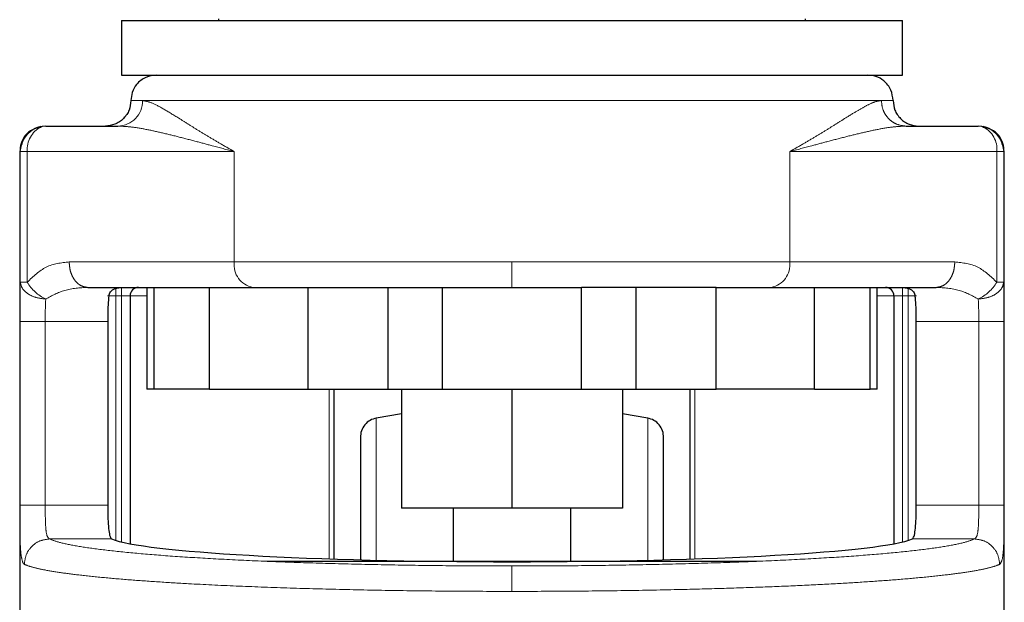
# Model space of a CAD drawing. Header units: millimetres. Extents: x 28 to 241, y 73 to 155.
# Tile 27 of 71: x 121.97 to 123.98, y 74.12 to 75.31. Entities that reach past the tile are written whole.
import ezdxf

# ---------------------------------------------------------------- set-up
doc = ezdxf.new("R2010")
doc.units = ezdxf.units.MM
doc.linetypes.add('PHANTOM', pattern=[12.7, 6.35, -1.27, 1.27, -1.27, 1.27, -1.27])

msp = doc.modelspace()

# ---------------------------------------------------------------- linework, layer by layer
at = {"color": 7, "linetype": 'Continuous', "lineweight": 25}
for p, q in [((122.377, 75.3155), (122.377, 75.3121)), ((123.577, 75.3121), (123.577, 75.3155)), ((122.1789, 75.3121), (122.1789, 75.2005)), ((122.1789, 75.3121), (123.7751, 75.3121)), ((123.7751, 75.2005), (123.7751, 75.3121)), ((122.1789, 75.2005), (123.7751, 75.2005)), ((122.0239, 75.0964), (122.1715, 75.0964)), ((123.7825, 75.0964), (123.9301, 75.0964)), ((121.9719, 75.0444), (121.9745, 75.0579)), ((123.9795, 75.0579), (123.9821, 75.0444)), ((121.9707, 75.0444), (121.9707, 73.8219)), ((123.9833, 73.846), (123.9833, 75.0444)), ((122.1097, 74.7668), (122.3585, 74.7668)), ((122.2309, 74.7668), (122.2309, 74.5586)), ((122.2446, 74.7668), (122.2446, 74.5586)), ((122.3585, 74.5586), (122.3585, 74.7668)), ((122.3585, 74.7668), (122.5597, 74.7668)), ((122.5597, 74.7668), (122.5597, 74.5586)), ((122.5597, 74.7668), (122.5735, 74.7668)), ((122.7236, 74.5586), (122.7236, 74.7668)), ((122.8347, 74.5586), (122.8347, 74.7668)), ((122.8347, 74.7668), (123.1193, 74.7668)), ((123.1193, 74.5586), (123.1193, 74.7668)), ((123.2304, 74.7668), (123.2304, 74.5586)), ((123.3943, 74.7668), (123.3805, 74.7668)), ((123.3943, 74.5586), (123.3943, 74.7668)), ((123.3943, 74.7668), (123.5955, 74.7668)), ((123.5955, 74.5586), (123.5955, 74.7668)), ((123.5955, 74.7668), (123.8443, 74.7668)), ((123.7094, 74.5586), (123.7094, 74.7668)), ((123.7231, 74.5586), (123.7231, 74.7668)), ((122.1962, 74.7494), (122.1962, 74.2429)), ((123.7578, 74.7494), (123.7578, 74.2429)), ((122.1506, 74.6974), (122.1506, 74.3219)), ((123.8034, 74.3219), (123.8034, 74.6974)), ((122.2446, 74.5586), (122.2309, 74.5586)), ((122.3585, 74.5586), (122.2446, 74.5586)), ((122.3585, 74.5586), (122.5597, 74.5586)), ((122.5597, 74.5586), (122.7236, 74.5586)), ((122.6126, 74.5586), (122.6126, 74.2117)), ((122.7236, 74.5586), (122.8347, 74.5586)), ((122.7514, 74.5586), (122.7514, 74.3156)), ((122.8347, 74.5586), (123.1193, 74.5586)), ((122.977, 74.5586), (122.977, 74.3156)), ((123.1193, 74.5586), (123.2304, 74.5586)), ((123.2026, 74.5586), (123.2026, 74.3156)), ((123.2304, 74.5586), (123.3943, 74.5586)), ((123.3414, 74.2117), (123.3414, 74.5586)), ((123.5955, 74.5586), (123.3943, 74.5586)), ((123.5955, 74.5586), (123.7094, 74.5586)), ((123.7231, 74.5586), (123.7094, 74.5586)), ((122.7514, 74.5085), (122.6996, 74.4997)), ((123.2544, 74.4997), (123.2026, 74.5085)), ((122.977, 74.3156), (122.7514, 74.3156)), ((122.857, 74.3156), (122.857, 74.207)), ((123.2026, 74.3156), (122.977, 74.3156)), ((123.097, 74.207), (123.097, 74.3156)), ((122.4767, 74.207), (123.4768, 74.207))]:
    msp.add_line(p, q, dxfattribs=at)
at = {"color": 8, "linetype": 'PHANTOM', "lineweight": 18}
for p, q in [((122.198, 75.1485), (122.2219, 75.1485)), ((122.2219, 75.1485), (123.7321, 75.1485)), ((123.7321, 75.1485), (123.756, 75.1485)), ((121.9707, 75.0444), (121.9719, 75.0444)), ((121.9719, 75.0444), (121.9719, 74.7774)), ((121.9719, 75.0444), (121.986, 75.0444)), ((121.986, 75.0444), (121.986, 74.7774)), ((121.986, 75.0444), (122.4094, 75.0444)), ((122.4094, 75.0444), (122.4094, 74.8188)), ((123.5446, 74.8188), (123.5446, 75.0444)), ((123.5446, 75.0444), (123.968, 75.0444)), ((123.968, 74.7774), (123.968, 75.0444)), ((123.968, 75.0444), (123.9821, 75.0444)), ((123.9821, 74.7774), (123.9821, 75.0444)), ((123.9821, 75.0444), (123.9833, 75.0444)), ((122.4094, 74.8188), (122.0718, 74.8188)), ((122.977, 74.8188), (122.4094, 74.8188)), ((122.977, 74.7668), (122.977, 74.8188)), ((123.5446, 74.8188), (122.977, 74.8188)), ((123.8822, 74.8188), (123.5446, 74.8188)), ((121.986, 74.7774), (121.9719, 74.7774)), ((123.9821, 74.7774), (123.968, 74.7774)), ((122.1673, 74.7494), (122.1673, 74.7668)), ((122.1789, 74.7494), (122.1789, 74.7668)), ((123.7751, 74.7668), (123.7751, 74.7494)), ((123.7867, 74.7668), (123.7867, 74.7494)), ((122.1673, 74.7494), (122.15, 74.7494)), ((122.1673, 74.2496), (122.1673, 74.7494)), ((122.1673, 74.7494), (122.1789, 74.7494)), ((122.1962, 74.7494), (122.1789, 74.7494)), ((122.1789, 74.7494), (122.1789, 74.2465)), ((122.2309, 74.7494), (122.1962, 74.7494)), ((123.7578, 74.7494), (123.7231, 74.7494)), ((123.7578, 74.7494), (123.7751, 74.7494)), ((123.7751, 74.7494), (123.7867, 74.7494)), ((123.7751, 74.2465), (123.7751, 74.7494)), ((123.7867, 74.7494), (123.804, 74.7494)), ((123.7867, 74.7494), (123.7867, 74.2496)), ((121.9708, 74.6974), (121.9708, 74.3219)), ((121.9708, 74.6974), (122.0229, 74.6974)), ((122.0229, 74.6974), (122.1506, 74.6974)), ((122.0229, 74.6974), (122.0229, 74.3219)), ((123.8034, 74.6974), (123.9311, 74.6974)), ((123.9311, 74.3219), (123.9311, 74.6974)), ((123.9832, 74.3219), (123.9832, 74.6974)), ((122.6034, 74.212), (122.6034, 74.5586)), ((123.3506, 74.5586), (123.3506, 74.212)), ((122.6996, 74.207), (122.6996, 74.4997)), ((123.2544, 74.207), (123.2544, 74.4997)), ((122.0229, 74.3219), (121.9708, 74.3219)), ((122.1506, 74.3219), (122.0229, 74.3219)), ((123.9311, 74.3219), (123.8034, 74.3219)), ((123.9832, 74.3219), (123.9311, 74.3219)), ((122.0317, 74.2527), (122.1586, 74.2527)), ((123.7954, 74.2527), (123.9223, 74.2527))]:
    msp.add_line(p, q, dxfattribs=at)
at = {"color": 7, "linetype": 'Continuous', "lineweight": 25, "flags": 128}
for points in [[(122.0239, 75.0964), (122.0165, 75.0954), (122.0143, 75.0947)], [(123.9397, 75.0947), (123.9375, 75.0954), (123.9301, 75.0964)]]:
    msp.add_lwpolyline(points, dxfattribs=at)
at = {"color": 8, "linetype": 'PHANTOM', "lineweight": 18}
for centre, radius, start, end in [((122.1706, 75.1477), 0.0513, 270.9081, 0.8802), ((122.0384, 75.048), 0.0526, 117.3914, 183.9759), ((123.918, 75.0494), 0.0503, 354.2913, 64.3739), ((122.4557, 74.8127), 0.0467, 172.4896, 259.6652), ((123.4983, 74.8127), 0.0467, 280.3309, 7.5108), ((122.0611, 74.8223), 0.0875, 210.855, 244.8621), ((123.8929, 74.8223), 0.0875, 295.1413, 329.1381)]:
    msp.add_arc(centre, radius, start, end, dxfattribs=at)
at = {"color": 7, "linetype": 'Continuous', "lineweight": 25}
for centre, start, end in [((122.2136, 74.7494), 90, 180), ((123.7404, 74.7494), 0, 90)]:
    msp.add_arc(centre, 0.0174, start, end, dxfattribs=at)
msp.add_ellipse((122.977, 74.2617), major_axis=(0.8294, 0), ratio=0.067037, start_param=3.304073, end_param=6.120705, dxfattribs=at)
for points, knots in [([(122.25, 75.2005), (122.2426, 75.1996), (122.2273, 75.1977), (122.2098, 75.1836), (122.1997, 75.1661), (122.1985, 75.1542), (122.198, 75.1485)], [0, 0, 0, 0, 0.27027, 0.562415, 0.789735, 1, 1, 1, 1]), ([(123.756, 75.1485), (123.7551, 75.1558), (123.7532, 75.1712), (123.7391, 75.1887), (123.7216, 75.1988), (123.7097, 75.2), (123.704, 75.2005)], [0, 0, 0, 0, 0.270258, 0.562438, 0.78974, 1, 1, 1, 1]), ([(122.198, 75.1485), (122.1973, 75.1419), (122.1962, 75.1318), (122.1897, 75.1197), (122.183, 75.1114), (122.1747, 75.1047), (122.1625, 75.0982), (122.1525, 75.0971), (122.1459, 75.0964)], [0, 0, 0, 0, 0.239453, 0.368348, 0.499978, 0.631626, 0.760547, 1, 1, 1, 1]), ([(123.756, 75.1485), (123.7567, 75.1419), (123.7578, 75.1318), (123.7643, 75.1197), (123.771, 75.1114), (123.7794, 75.1047), (123.7915, 75.0982), (123.8015, 75.0971), (123.8081, 75.0964)], [0, 0, 0, 0, 0.239454, 0.368351, 0.5, 0.631649, 0.760546, 1, 1, 1, 1]), ([(122.0139, 75.0954), (122.0079, 75.0937), (121.9957, 75.0902), (121.9813, 75.0775), (121.9721, 75.0613), (121.9715, 75.0499), (121.9711, 75.0444)], [0, 0, 0, 0, 0.246083, 0.49981, 0.753407, 1, 1, 1, 1]), ([(122.0144, 75.0938), (122.0114, 75.0935), (122.0015, 75.0922), (121.9874, 75.0821), (121.9767, 75.0693), (121.975, 75.0602), (121.9746, 75.0579)], [0, 0, 0, 0, 0.156877, 0.515534, 0.874202, 1, 1, 1, 1]), ([(123.9794, 75.0579), (123.979, 75.0602), (123.9773, 75.0693), (123.9666, 75.0821), (123.9525, 75.0922), (123.9426, 75.0935), (123.9396, 75.0938)], [0, 0, 0, 0, 0.125773, 0.48432, 0.842914, 1, 1, 1, 1]), ([(123.9829, 75.0444), (123.9826, 75.0499), (123.9819, 75.0613), (123.9727, 75.0775), (123.9583, 75.0902), (123.9461, 75.0937), (123.9401, 75.0954)], [0, 0, 0, 0, 0.246596, 0.500188, 0.753929, 1, 1, 1, 1]), ([(122.1529, 74.7494), (122.1538, 74.7522), (122.1555, 74.7579), (122.164, 74.7649), (122.1718, 74.766), (122.177, 74.7668)], [0, 0, 0, 0, 0.250343, 0.499782, 1, 1, 1, 1]), ([(122.5735, 74.7668), (122.6005, 74.7668), (122.6545, 74.7668), (122.7425, 74.7668), (122.804, 74.7668), (122.8347, 74.7668)], [0, 0, 0, 0, 0.3332311, 0.6673355, 1, 1, 1, 1]), ([(123.3805, 74.7668), (123.3536, 74.7668), (123.2996, 74.7668), (123.2115, 74.7668), (123.15, 74.7668), (123.1193, 74.7668)], [0, 0, 0, 0, 0.3332099, 0.667302, 1, 1, 1, 1]), ([(123.7771, 74.7668), (123.7823, 74.766), (123.79, 74.7649), (123.7985, 74.7579), (123.8002, 74.7522), (123.8011, 74.7494)], [0, 0, 0, 0, 0.500214, 0.749669, 1, 1, 1, 1]), ([(122.1529, 74.7494), (122.1523, 74.7437), (122.1512, 74.7323), (122.1506, 74.7132), (122.1506, 74.7014), (122.1506, 74.6974)], [0, 0, 0, 0, 0.396185, 0.7923376, 1, 1, 1, 1]), ([(123.8034, 74.6974), (123.8034, 74.7051), (123.8033, 74.7206), (123.8024, 74.7383), (123.8015, 74.7466), (123.8011, 74.7494)], [0, 0, 0, 0, 0.3957637, 0.7915285, 1, 1, 1, 1]), ([(122.6996, 74.4997), (122.6953, 74.4984), (122.6864, 74.4958), (122.6756, 74.4864), (122.6683, 74.4741), (122.6674, 74.4648), (122.667, 74.4604)], [0, 0, 0, 0, 0.242375, 0.50001, 0.757634, 1, 1, 1, 1]), ([(123.287, 74.4604), (123.2866, 74.4648), (123.2857, 74.4741), (123.2784, 74.4864), (123.2676, 74.4958), (123.2587, 74.4984), (123.2544, 74.4997)], [0, 0, 0, 0, 0.242362, 0.49999, 0.757662, 1, 1, 1, 1]), ([(122.667, 74.4604), (122.667, 74.4594), (122.667, 74.4574), (122.667, 74.4418), (122.667, 74.4176), (122.667, 74.385), (122.667, 74.3455), (122.667, 74.3004), (122.667, 74.2555), (122.667, 74.2238), (122.667, 74.2103)], [0, 0, 0, 0, 0.138134, 0.275207, 0.410205, 0.542171, 0.670345, 0.794046, 0.912773, 1, 1, 1, 1]), ([(123.287, 74.2103), (123.287, 74.2237), (123.287, 74.2554), (123.287, 74.3004), (123.287, 74.3455), (123.287, 74.385), (123.287, 74.4176), (123.287, 74.4418), (123.287, 74.4574), (123.287, 74.4594), (123.287, 74.4604)], [0, 0, 0, 0, 0.08736, 0.20607, 0.329752, 0.457908, 0.589855, 0.724834, 0.861886, 1, 1, 1, 1]), ([(122.1506, 74.3219), (122.1506, 74.3141), (122.1508, 74.2986), (122.1518, 74.2779), (122.1538, 74.2622), (122.1562, 74.2544), (122.158, 74.2531), (122.1586, 74.2527)], [0, 0, 0, 0, 0.22258, 0.445137, 0.667777, 0.890969, 1, 1, 1, 1]), ([(123.7954, 74.2527), (123.7966, 74.2539), (123.799, 74.2565), (123.8014, 74.2699), (123.8028, 74.2886), (123.8034, 74.3071), (123.8034, 74.3184), (123.8034, 74.3219)], [0, 0, 0, 0, 0.225877, 0.451785, 0.675843, 0.898683, 1, 1, 1, 1])]:
    msp.add_open_spline(points, degree=3, knots=knots, dxfattribs=at)
at = {"color": 8, "linetype": 'PHANTOM', "lineweight": 18}
for points, knots in [([(122.4094, 75.0444), (122.4001, 75.0495), (122.3826, 75.0594), (122.3584, 75.0738), (122.3361, 75.0873), (122.3151, 75.1004), (122.2907, 75.1158), (122.2649, 75.1315), (122.2399, 75.1453), (122.2278, 75.1474), (122.2219, 75.1485)], [0, 0, 0, 0, 0.107157, 0.204013, 0.302626, 0.401259, 0.499777, 0.672476, 0.839549, 1, 1, 1, 1]), ([(123.7321, 75.1485), (123.7278, 75.1479), (123.7188, 75.1467), (123.7018, 75.1385), (123.6815, 75.127), (123.6606, 75.114), (123.6389, 75.1004), (123.6179, 75.0873), (123.5956, 75.0738), (123.5714, 75.0594), (123.5539, 75.0495), (123.5446, 75.0444)], [0, 0, 0, 0, 0.118147, 0.249867, 0.368598, 0.5003, 0.598803, 0.697424, 0.796022, 0.892859, 1, 1, 1, 1]), ([(123.7825, 75.0964), (123.7762, 75.0971), (123.7664, 75.0982), (123.7547, 75.1047), (123.7466, 75.1114), (123.7401, 75.1197), (123.7338, 75.1318), (123.7328, 75.1419), (123.7321, 75.1485)], [0, 0, 0, 0, 0.239447, 0.36836, 0.5, 0.631663, 0.760541, 1, 1, 1, 1]), ([(121.9745, 75.0579), (121.9748, 75.0598), (121.9755, 75.0652), (121.9803, 75.0731), (121.9868, 75.0815), (121.9952, 75.0881), (122.0042, 75.0933), (122.0108, 75.0941), (122.0139, 75.0945)], [0, 0, 0, 0, 0.099446, 0.282127, 0.468687, 0.655242, 0.837949, 1, 1, 1, 1]), ([(122.1715, 75.0964), (122.1801, 75.096), (122.1982, 75.0952), (122.2281, 75.0901), (122.2605, 75.083), (122.2947, 75.0746), (122.3294, 75.0655), (122.3675, 75.0553), (122.3942, 75.0483), (122.4094, 75.0444)], [0, 0, 0, 0, 0.131755, 0.277306, 0.418171, 0.560586, 0.706889, 0.834344, 1, 1, 1, 1]), ([(123.5446, 75.0444), (123.5598, 75.0483), (123.5865, 75.0553), (123.6246, 75.0655), (123.6593, 75.0746), (123.6935, 75.083), (123.7259, 75.0901), (123.7558, 75.0952), (123.7739, 75.096), (123.7825, 75.0964)], [0, 0, 0, 0, 0.165653, 0.293112, 0.439415, 0.581827, 0.722693, 0.868245, 1, 1, 1, 1]), ([(123.9401, 75.0945), (123.9432, 75.0941), (123.9498, 75.0933), (123.9588, 75.0881), (123.9672, 75.0815), (123.9737, 75.0731), (123.9785, 75.0652), (123.9792, 75.0598), (123.9795, 75.0579)], [0, 0, 0, 0, 0.162014, 0.344724, 0.531315, 0.717879, 0.900545, 1, 1, 1, 1]), ([(122.0718, 74.8188), (122.0557, 74.8171), (122.0246, 74.8139), (121.9985, 74.7893), (121.986, 74.7774)], [0, 0, 0, 0, 0.520102, 1, 1, 1, 1]), ([(122.1097, 74.7668), (122.105, 74.7675), (122.0976, 74.7685), (122.0888, 74.775), (122.0827, 74.7817), (122.0778, 74.7901), (122.0731, 74.8022), (122.0723, 74.8123), (122.0718, 74.8188)], [0, 0, 0, 0, 0.23947, 0.368318, 0.499987, 0.631651, 0.760511, 1, 1, 1, 1]), ([(123.8443, 74.7668), (123.849, 74.7675), (123.8564, 74.7685), (123.8652, 74.775), (123.8713, 74.7817), (123.8762, 74.7901), (123.8809, 74.8022), (123.8817, 74.8123), (123.8822, 74.8188)], [0, 0, 0, 0, 0.239454, 0.368304, 0.499977, 0.631643, 0.760506, 1, 1, 1, 1]), ([(123.968, 74.7774), (123.9555, 74.7893), (123.9294, 74.8139), (123.8983, 74.8171), (123.8822, 74.8188)], [0, 0, 0, 0, 0.4798922, 1, 1, 1, 1]), ([(121.9719, 74.7774), (121.9716, 74.7655), (121.9709, 74.7418), (121.9708, 74.7121), (121.9708, 74.6974)], [0, 0, 0, 0, 0.503149, 1, 1, 1, 1]), ([(122.0239, 74.7431), (122.0175, 74.7437), (122.0042, 74.745), (121.987, 74.753), (121.9748, 74.7644), (121.9729, 74.7732), (121.9719, 74.7774)], [0, 0, 0, 0, 0.240566, 0.499976, 0.759424, 1, 1, 1, 1]), ([(123.9301, 74.7431), (123.9365, 74.7437), (123.9498, 74.745), (123.9671, 74.753), (123.9792, 74.7644), (123.9812, 74.7732), (123.9821, 74.7774)], [0, 0, 0, 0, 0.240593, 0.499999, 0.759427, 1, 1, 1, 1]), ([(123.9832, 74.6974), (123.9832, 74.7121), (123.9832, 74.7418), (123.9824, 74.7655), (123.9821, 74.7774)], [0, 0, 0, 0, 0.496851, 1, 1, 1, 1]), ([(122.1097, 74.7668), (122.0938, 74.7659), (122.0639, 74.7643), (122.0366, 74.7499), (122.0239, 74.7431)], [0, 0, 0, 0, 0.5333218, 1, 1, 1, 1]), ([(123.9301, 74.7431), (123.9174, 74.7499), (123.8902, 74.7643), (123.8602, 74.7659), (123.8443, 74.7668)], [0, 0, 0, 0, 0.466687, 1, 1, 1, 1]), ([(122.0229, 74.6974), (122.0229, 74.7058), (122.0229, 74.7226), (122.0236, 74.7363), (122.0239, 74.7431)], [0, 0, 0, 0, 0.499972, 1, 1, 1, 1]), ([(123.9311, 74.6974), (123.9311, 74.7058), (123.9311, 74.7226), (123.9304, 74.7363), (123.9301, 74.7431)], [0, 0, 0, 0, 0.499972, 1, 1, 1, 1]), ([(123.9832, 74.6974), (123.9824, 74.6974), (123.9811, 74.6974), (123.9746, 74.6974), (123.9679, 74.6974), (123.9596, 74.6974), (123.9476, 74.6974), (123.9376, 74.6974), (123.9311, 74.6974)], [0, 0, 0, 0, 0.239646, 0.368454, 0.500016, 0.631483, 0.760287, 1, 1, 1, 1]), ([(121.9708, 74.3219), (121.9709, 74.3082), (121.9709, 74.2808), (121.9716, 74.2451), (121.9732, 74.2174), (121.9759, 74.2087), (121.9772, 74.2043)], [0, 0, 0, 0, 0.25032, 0.500056, 0.750017, 1, 1, 1, 1]), ([(122.0317, 74.2527), (122.0299, 74.2542), (122.0262, 74.2572), (122.0238, 74.2734), (122.023, 74.2957), (122.0229, 74.3132), (122.0229, 74.3219)], [0, 0, 0, 0, 0.252106, 0.501753, 0.750565, 1, 1, 1, 1]), ([(123.9223, 74.2527), (123.9241, 74.2542), (123.9278, 74.2572), (123.9302, 74.2734), (123.9311, 74.2957), (123.9311, 74.3132), (123.9311, 74.3219)], [0, 0, 0, 0, 0.252109, 0.501756, 0.750566, 1, 1, 1, 1]), ([(123.9738, 74.2007), (123.9758, 74.2033), (123.9796, 74.2083), (123.9821, 74.2357), (123.9829, 74.2684), (123.9831, 74.2983), (123.9832, 74.314), (123.9832, 74.3219)], [0, 0, 0, 0, 0.249844, 0.499494, 0.748839, 0.873752, 1, 1, 1, 1]), ([(122.0317, 74.2527), (122.025, 74.2518), (122.0116, 74.2502), (121.9946, 74.2381), (121.9826, 74.221), (121.981, 74.2075), (121.9802, 74.2007)], [0, 0, 0, 0, 0.249991, 0.499991, 0.750002, 1, 1, 1, 1]), ([(122.977, 74.1975), (122.939, 74.1975), (122.863, 74.1977), (122.7506, 74.1991), (122.6415, 74.2014), (122.5371, 74.2045), (122.439, 74.2084), (122.3486, 74.2131), (122.2672, 74.2184), (122.1958, 74.2244), (122.1356, 74.2309), (122.0875, 74.2379), (122.0512, 74.2451), (122.0382, 74.2501), (122.0317, 74.2527)], [0, 0, 0, 0, 0.083265, 0.166497, 0.24977, 0.333066, 0.416337, 0.499663, 0.583022, 0.66636, 0.749754, 0.833171, 0.916566, 1, 1, 1, 1]), ([(122.977, 74.1975), (123.015, 74.1975), (123.091, 74.1977), (123.2034, 74.1991), (123.3125, 74.2014), (123.4169, 74.2045), (123.5149, 74.2084), (123.6054, 74.2131), (123.6868, 74.2184), (123.7582, 74.2244), (123.8185, 74.2309), (123.8665, 74.2379), (123.9028, 74.2451), (123.9158, 74.2501), (123.9223, 74.2527)], [0, 0, 0, 0, 0.083258, 0.166488, 0.24977, 0.333056, 0.416332, 0.499662, 0.583013, 0.666352, 0.749755, 0.833164, 0.916559, 1, 1, 1, 1]), ([(123.9738, 74.2007), (123.973, 74.2075), (123.9714, 74.221), (123.9594, 74.2381), (123.9424, 74.2502), (123.929, 74.2518), (123.9223, 74.2527)], [0, 0, 0, 0, 0.249991, 0.499994, 0.749988, 1, 1, 1, 1]), ([(121.9772, 74.2043), (121.9777, 74.2034), (121.9786, 74.2018), (121.9797, 74.201), (121.9802, 74.2007)], [0, 0, 0, 0, 0.5751444, 1, 1, 1, 1]), ([(121.9802, 74.2007), (121.9854, 74.1987), (121.9953, 74.195), (122.0205, 74.1894), (122.0517, 74.1841), (122.0919, 74.1789), (122.1392, 74.1739), (122.1938, 74.1692), (122.2525, 74.165), (122.3243, 74.1606), (122.4113, 74.1564), (122.5149, 74.1525), (122.6244, 74.1494), (122.7389, 74.1472), (122.8574, 74.1458), (122.9372, 74.1456), (122.977, 74.1455)], [0, 0, 0, 0, 0.066621, 0.125144, 0.189873, 0.250259, 0.316306, 0.380009, 0.441362, 0.500369, 0.585653, 0.668946, 0.75024, 0.834101, 0.917354, 1, 1, 1, 1]), ([(122.977, 74.1455), (123.0168, 74.1456), (123.0966, 74.1458), (123.2151, 74.1472), (123.3202, 74.1492), (123.4117, 74.1517), (123.4906, 74.1544), (123.5668, 74.1575), (123.6371, 74.1611), (123.7015, 74.165), (123.7602, 74.1692), (123.8148, 74.1739), (123.8621, 74.1789), (123.9023, 74.1841), (123.9335, 74.1894), (123.9587, 74.195), (123.9686, 74.1987), (123.9738, 74.2007)], [0, 0, 0, 0, 0.082641, 0.165888, 0.249742, 0.310539, 0.372456, 0.435496, 0.499664, 0.558666, 0.620016, 0.683714, 0.749756, 0.810139, 0.874864, 0.933383, 1, 1, 1, 1]), ([(122.977, 74.1455), (122.977, 74.152), (122.977, 74.1651), (122.977, 74.1818), (122.977, 74.194), (122.977, 74.1963), (122.977, 74.1975)], [0, 0, 0, 0, 0.249995, 0.500027, 0.749999, 1, 1, 1, 1])]:
    msp.add_open_spline(points, degree=3, knots=knots, dxfattribs=at)

doc.saveas('drawing.dxf')
